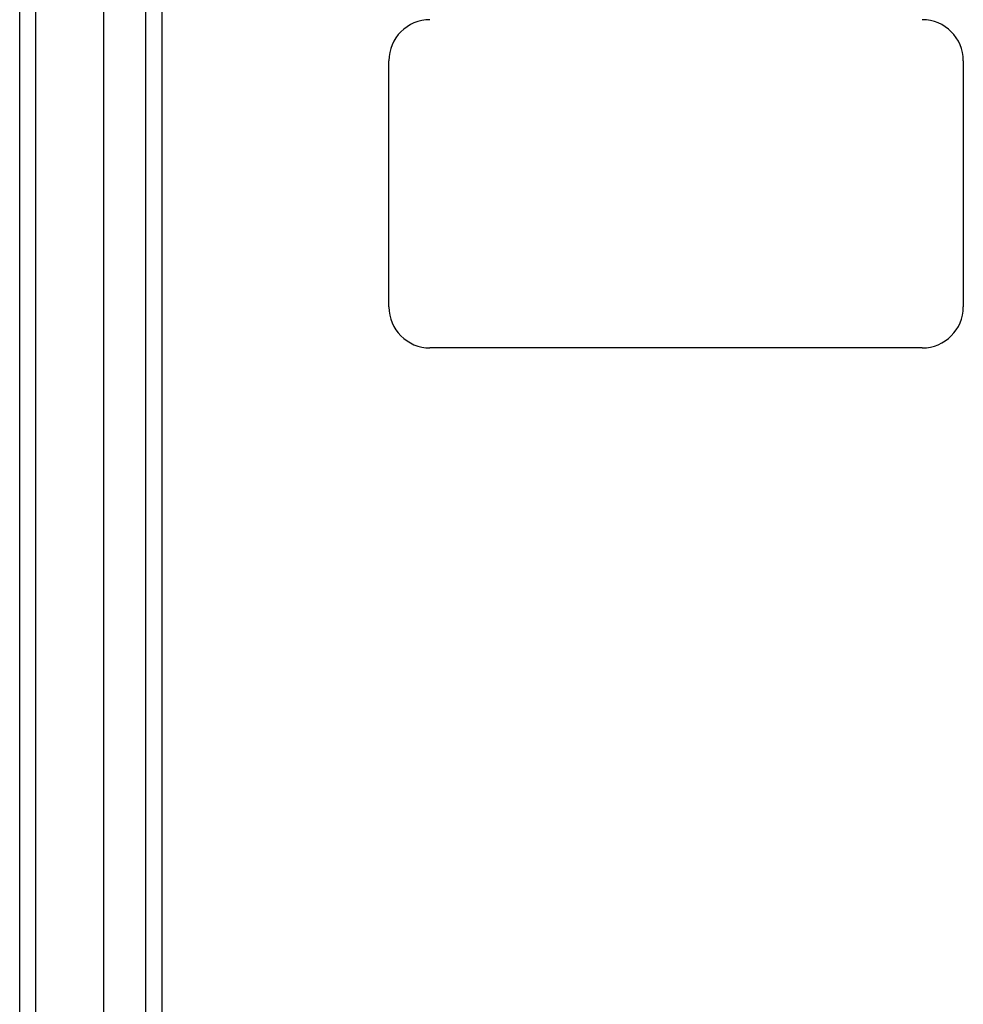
# Model space of a CAD drawing. Header units: inches. Extents: x 13 to 307, y 26 to 148.
# Tile 4 of 86: x 108.09 to 113.84, y 91.35 to 97.35. Entities that reach past the tile are written whole.
import ezdxf

# ---------------------------------------------------------------- set-up
doc = ezdxf.new("R2010")
doc.units = ezdxf.units.IN
doc.header["$MEASUREMENT"] = 0
doc.layers.add('Visible Edges(ANSI)', color=7, linetype='Continuous', lineweight=25)
doc.layers.add('Visible Tangent Edges(ANSI)', color=7, linetype='Continuous', lineweight=25)

msp = doc.modelspace()

# ---------------------------------------------------------------- linework, layer by layer
at = {"layer": 'Visible Edges(ANSI)'}
for p, q in [((108.6034, 81.0549), (108.6034, 101.6375)), ((108.0916, 81.2202), (108.0916, 101.4722)), ((108.9578, 101.4491), (108.9578, 81.2433)), ((110.3416, 95.5962), (110.3416, 97.0962)), ((113.8416, 97.0962), (113.8416, 95.5962)), ((113.5916, 95.3462), (110.5916, 95.3462))]:
    msp.add_line(p, q, dxfattribs=at)
for centre, start, end in [((110.5916, 97.0962), 90, 180), ((113.5916, 97.0962), 0, 90), ((110.5916, 95.5962), 180, 270), ((113.5916, 95.5962), 270, 0)]:
    msp.add_arc(centre, 0.25, start, end, dxfattribs=at)
at = {"layer": 'Visible Tangent Edges(ANSI)'}
for p, q in [((108.1906, 80.4452), (108.1906, 102.2472)), ((108.8588, 101.5791), (108.8588, 81.1133))]:
    msp.add_line(p, q, dxfattribs=at)

doc.saveas('drawing.dxf')
